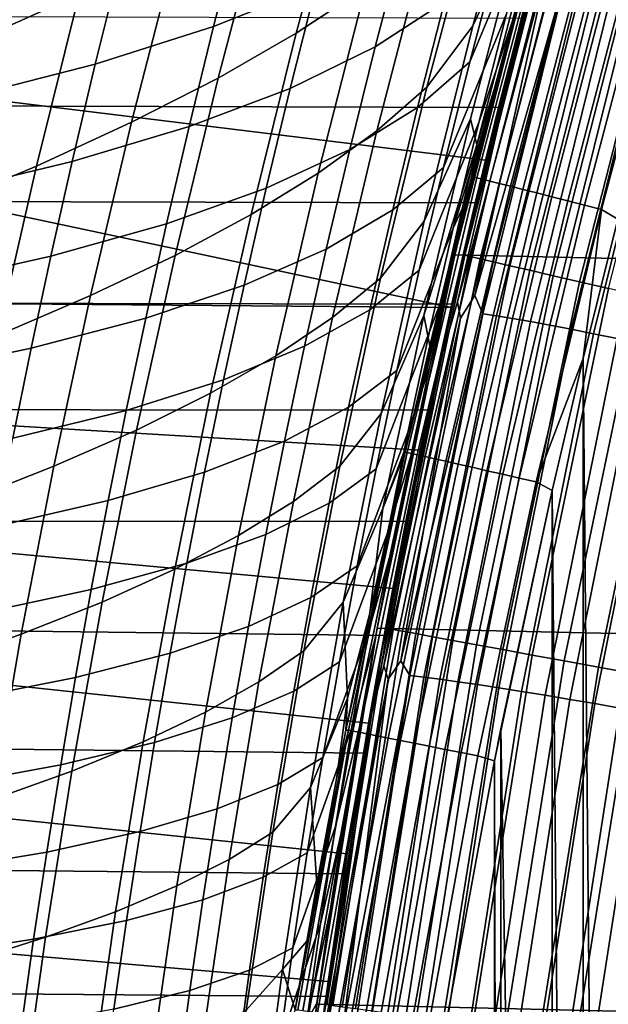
# Model space of a CAD drawing. Header units: metres. Extents: x -365 to 28, y -28 to 28.
# Tile 126 of 256: x -28.22 to -26.29, y 3.74 to 6.98. Entities that reach past the tile are written whole.
import ezdxf

# ---------------------------------------------------------------- set-up
doc = ezdxf.new("R2010")
doc.units = ezdxf.units.M
doc.layers.add('solid_24_501_103_XXX', color=7, linetype='CONTINUOUS')

msp = doc.modelspace()

# ---------------------------------------------------------------- linework, layer by layer
at = {"layer": 'solid_24_501_103_XXX'}
for points in [[(-26.115099, 8.616947, -60), (26.480139, 7.419724, -60), (26.790508, 6.206322, -60), (-26.480139, 7.419724, -60)], [(-26.373657, 7.974313, 109.218536), (-26.551867, 7.609728, 108.849945), (-26.731161, 6.958212, 109.102951), (-26.566513, 7.308528, 109.485733)], [(-26.412287, 7.74736, 37.089455), (-26.520718, 7.366996, 36.941807), (-26.740858, 6.840078, 38.157299), (-26.646954, 7.197659, 38.288277)], [(-27.311522, 6.93432, 107.099297), (-27.083679, 7.084686, 107.534599), (-26.911318, 7.702897, 107.299141), (-27.147255, 7.538705, 106.874245)], [(-28.370319, 6.906854, 105.270523), (-28.023611, 7.062252, 105.653206), (-27.869127, 7.632774, 105.44693), (-28.224405, 7.463965, 105.074463)], [(-26.551867, 7.609728, 108.849945), (-26.71232, 7.394322, 108.422546), (-26.882381, 6.757011, 108.664124), (-26.731161, 6.958212, 109.102951)], [(-27.567963, 6.786424, 106.671989), (-27.311522, 6.93432, 107.099297), (-27.147255, 7.538705, 106.874245), (-27.41165, 7.377176, 106.457161)], [(-27.153271, 7.438578, 42.602196), (-27.245733, 7.090745, 42.4697), (-27.582312, 6.956213, 43.817997), (-27.49547, 7.294345, 43.94442)], [(-26.800257, 6.044726, 149.451279), (-26.763294, 6.206492, 158.927399), (-26.453045, 7.419419, 158.927399), (-26.723248, 6.376885, 149.059036)], [(-26.480139, 7.419724, -60), (26.790508, 6.206322, -60), (27.045269, 4.980287, -60), (-26.790508, 6.206322, -60)], [(-26.600626, 6.975434, 35.418282), (-26.525909, 7.254385, 35.521202), (-26.480139, 7.419724, -60), (-26.790508, 6.206322, -60)], [(-26.757063, 6.205041, 159.065811), (-26.446886, 7.417685, 159.065811), (-26.453045, 7.419419, 158.927399), (-26.763294, 6.206492, 158.927399)], [(-26.446886, 7.417685, 159.065811), (-26.757063, 6.205041, 159.065811), (-26.73839, 6.200716, 159.203171), (-26.428429, 7.412514, 159.203171)], [(-26.428429, 7.412514, 159.203171), (-26.73839, 6.200716, 159.203171), (-26.707438, 6.193545, 159.338165), (-26.397835, 7.403942, 159.338165)], [(-26.646643, 6.690084, 148.645157), (-26.723248, 6.376885, 149.059036), (-26.453045, 7.419419, 158.927399)], [(-26.571636, 6.982339, 148.211685), (-26.646643, 6.690084, 148.645157), (-26.453045, 7.419419, 158.927399)], [(-27.852064, 6.642706, 106.253777), (-27.567963, 6.786424, 106.671989), (-27.41165, 7.377176, 106.457161), (-27.70351, 7.220172, 106.048912)], [(-26.727732, 7.39555, 39.773453), (-26.823967, 7.037716, 39.63876), (-27.051714, 6.88972, 40.992405), (-26.961119, 7.237121, 41.120884)], [(-27.046757, 6.614227, 108.20768), (-26.882381, 6.757011, 108.664124), (-26.71232, 7.394322, 108.422546), (-26.884249, 7.237412, 107.97641)], [(-26.397835, 7.403942, 159.338165), (-26.707438, 6.193545, 159.338165), (-26.664471, 6.183591, 159.46965), (-26.355366, 7.392043, 159.46965)], [(-26.355366, 7.392043, 159.46965), (-26.664471, 6.183591, 159.46965), (-26.609858, 6.170938, 159.596512), (-26.301386, 7.376918, 159.596512)], [(-26.301386, 7.376918, 159.596512), (-26.609858, 6.170938, 159.596512), (-26.544064, 6.155696, 159.717636), (-26.236353, 7.358696, 159.717636)], [(-26.520718, 7.366996, 36.941807), (-26.620213, 6.99846, 36.804581), (-26.827276, 6.493291, 38.035629), (-26.740858, 6.840078, 38.157299)], [(-26.494081, 7.356178, 110.560242), (-26.661579, 6.749839, 110.511215), (-26.735825, 6.461769, 110.516296)], [(-26.729977, 6.462955, 110.575104), (-26.494081, 7.356178, 110.560242), (-26.735825, 6.461769, 110.516296)], [(-26.718033, 6.459916, 110.632942), (-26.483734, 7.353302, 110.619064), (-26.494081, 7.356178, 110.560242), (-26.729977, 6.462955, 110.575104)], [(-26.661579, 6.749839, 110.511215), (-26.49785, 7.356216, 110.499985), (-26.544022, 7.238177, 110.033737), (-26.718119, 6.567538, 110.290154)], [(-26.699554, 6.455215, 110.688919), (-26.466473, 7.348507, 110.676788), (-26.483734, 7.353302, 110.619064), (-26.718033, 6.459916, 110.632942)], [(-26.674801, 6.448918, 110.742256), (-26.442629, 7.341884, 110.731926), (-26.466473, 7.348507, 110.676788), (-26.699554, 6.455215, 110.688919)], [(-26.644119, 6.441113, 110.792198), (-26.412546, 7.333529, 110.783676), (-26.442629, 7.341884, 110.731926), (-26.674801, 6.448918, 110.742256)], [(-26.494081, 7.356178, 110.560242), (-26.49785, 7.356216, 110.499985), (-26.661579, 6.749839, 110.511215)], [(-26.236353, 7.358696, 159.717636), (-26.544064, 6.155696, 159.717636), (-26.467651, 6.137994, 159.832016), (-26.160826, 7.337534, 159.832016)], [(-26.607935, 6.431908, 110.838058), (-26.376667, 7.323564, 110.831284), (-26.412546, 7.333529, 110.783676), (-26.644119, 6.441113, 110.792198)], [(-26.566759, 6.421433, 110.879189), (-26.335516, 7.312135, 110.874054), (-26.376667, 7.323564, 110.831284), (-26.607935, 6.431908, 110.838058)], [(-26.521166, 6.409834, 110.915009), (-26.289694, 7.29941, 110.911354), (-26.335516, 7.312135, 110.874054), (-26.566759, 6.421433, 110.879189)], [(-26.160826, 7.337534, 159.832016), (-26.467651, 6.137994, 159.832016), (-26.381273, 6.117983, 159.93866), (-26.075447, 7.313613, 159.93866)], [(-26.075447, 7.313613, 159.93866), (-26.381273, 6.117983, 159.93866), (-26.285669, 6.095835, 160.036667), (-25.980951, 7.287136, 160.036667)], [(-27.49547, 7.294345, 43.94442), (-27.582312, 6.956213, 43.817997), (-27.971281, 6.832943, 45.163536), (-27.889753, 7.161975, 45.284157)], [(-26.566513, 7.308528, 109.485733), (-26.731161, 6.958212, 109.102951), (-26.891117, 6.3167, 109.339447), (-26.738895, 6.652776, 109.736359)], [(-26.718119, 6.567538, 110.290154), (-26.544022, 7.238177, 110.033737), (-26.566513, 7.308528, 109.485733), (-26.738895, 6.652776, 109.736359)], [(-26.47179, 6.397274, 110.94503), (-26.239868, 7.285573, 110.942642), (-26.289694, 7.29941, 110.911354), (-26.521166, 6.409834, 110.915009)], [(-26.419327, 6.383927, 110.968826), (-26.186771, 7.270827, 110.967468), (-26.239868, 7.285573, 110.942642), (-26.47179, 6.397274, 110.94503)], [(-26.482298, 7.171135, 112.886459), (-26.42746, 7.259511, 112.813309), (-26.407692, 7.188026, 112.734222), (-26.724043, 6.072754, 112.747559)], [(-26.711655, 6.641243, 36.676891), (-26.620213, 6.99846, 36.804581), (-26.525909, 7.254385, 35.521202), (-26.600626, 6.975434, 35.418282)], [(-26.364506, 6.369981, 110.986069), (-26.131174, 7.255388, 110.985458), (-26.186771, 7.270827, 110.967468), (-26.419327, 6.383927, 110.968826)], [(-26.308098, 6.355631, 110.996506), (-26.073893, 7.23948, 110.996353), (-26.131174, 7.255388, 110.985458), (-26.364506, 6.369981, 110.986069)], [(-28.164362, 6.498183, 105.848129), (-27.852064, 6.642706, 106.253777), (-27.70351, 7.220172, 106.048912), (-28.023611, 7.062252, 105.653206)], [(-26.961119, 7.237121, 41.120884), (-27.051714, 6.88972, 40.992405), (-27.330994, 6.753173, 42.347195), (-27.245733, 7.090745, 42.4697)], [(-27.238914, 6.475265, 107.755798), (-27.046757, 6.614227, 108.20768), (-26.884249, 7.237412, 107.97641), (-27.083679, 7.084686, 107.534599)], [(-26.506868, 7.224562, 113.132103), (-26.801071, 6.041112, 113.068779), (-26.689266, 6.517789, 144.346008), (-26.562082, 7.018634, 144.789551)], [(-26.562685, 7.0013, 113.040947), (-26.801071, 6.041112, 113.068779), (-26.506868, 7.224562, 113.132103)], [(-26.562685, 7.0013, 113.040947), (-26.486897, 7.235507, 112.971626), (-26.482298, 7.171135, 112.886459), (-26.781309, 6.052491, 112.906357)], [(-26.308098, 6.355631, 110.996506), (-26.255138, 6.323333, 111), (-26.015871, 7.223368, 111), (-26.073893, 7.23948, 110.996353)], [(-26.646954, 7.197659, 38.288277), (-26.740858, 6.840078, 38.157299), (-26.912514, 6.690676, 39.513931), (-26.823967, 7.037716, 39.63876)], [(-26.407692, 7.188026, 112.734222), (-26.698624, 6.012528, 112.669724), (-26.724043, 6.072754, 112.747559)], [(-26.362642, 7.180066, 112.663498), (-26.653254, 6.005867, 112.599068), (-26.698624, 6.012528, 112.669724), (-26.407692, 7.188026, 112.734222)], [(-26.310724, 7.169934, 112.597946), (-26.600927, 5.997387, 112.533607), (-26.653254, 6.005867, 112.599068), (-26.362642, 7.180066, 112.663498)], [(-27.889753, 7.161975, 45.284157), (-27.971281, 6.832943, 45.163536), (-28.412766, 6.719797, 46.503674), (-28.336281, 7.040283, 46.618752)], [(-26.781309, 6.052491, 112.906357), (-26.482298, 7.171135, 112.886459), (-26.724043, 6.072754, 112.747559), (-26.771471, 5.998237, 112.82235)], [(-26.252516, 7.157743, 112.5383), (-26.542225, 5.987185, 112.474068), (-26.600927, 5.997387, 112.533607), (-26.310724, 7.169934, 112.597946)], [(-26.188662, 7.143627, 112.485207), (-26.4778, 5.975371, 112.421112), (-26.542225, 5.987185, 112.474068), (-26.252516, 7.157743, 112.5383)], [(-26.119867, 7.127742, 112.43927), (-26.408365, 5.962078, 112.375313), (-26.4778, 5.975371, 112.421112), (-26.188662, 7.143627, 112.485207)], [(-26.046898, 7.110266, 112.401001), (-26.33469, 5.947453, 112.337196), (-26.408365, 5.962078, 112.375313), (-26.119867, 7.127742, 112.43927)], [(-58.380917, 7.085558, 157.174561), (-58.26318, 6.783194, 157.585159), (-26.646643, 6.690084, 148.645157), (-26.571636, 6.982339, 148.211685)], [(-27.245733, 7.090745, 42.4697), (-27.330994, 6.753173, 42.347195), (-27.662531, 6.627861, 43.701195), (-27.582312, 6.956213, 43.817997)], [(-27.459627, 6.338471, 107.310585), (-27.238914, 6.475265, 107.755798), (-27.083679, 7.084686, 107.534599), (-27.311522, 6.93432, 107.099297)], [(-25.970562, 7.091392, 112.370811), (-26.257591, 5.931657, 112.307175), (-26.33469, 5.947453, 112.337196), (-26.046898, 7.110266, 112.401001)], [(-28.503353, 6.356005, 105.455673), (-28.164362, 6.498183, 105.848129), (-28.023611, 7.062252, 105.653206), (-28.370319, 6.906854, 105.270523)], [(-28.307659, 7.033746, 138.701996), (-26.562082, 7.018634, 144.789551), (-26.689266, 6.517789, 144.346008), (-28.423216, 6.730251, 138.299011)], [(-26.823967, 7.037716, 39.63876), (-26.912514, 6.690676, 39.513931), (-27.135206, 6.552605, 40.873482), (-27.051714, 6.88972, 40.992405)], [(-26.620213, 6.99846, 36.804581), (-26.711655, 6.641243, 36.676891), (-26.906889, 6.156045, 37.922482), (-26.827276, 6.493291, 38.035629)], [(-26.781309, 6.052491, 112.906357), (-26.838169, 5.855136, 112.979874), (-26.801071, 6.041112, 113.068779), (-26.562685, 7.0013, 113.040947)], [(-27.582312, 6.956213, 43.817997), (-27.662531, 6.627861, 43.701195), (-28.046726, 6.513218, 45.052158), (-27.971281, 6.832943, 45.163536)], [(-26.731161, 6.958212, 109.102951), (-26.882381, 6.757011, 108.664124), (-27.034134, 6.129504, 108.889557), (-26.891117, 6.3167, 109.339447)], [(-26.795776, 6.294058, 36.557926), (-26.711655, 6.641243, 36.676891), (-26.600626, 6.975434, 35.418282), (-26.672827, 6.69405, 35.317646)], [(-26.672827, 6.69405, 35.317646), (-26.600626, 6.975434, 35.418282), (-26.790508, 6.206322, -60)], [(-27.709044, 6.203951, 106.87355), (-27.459627, 6.338471, 107.310585), (-27.311522, 6.93432, 107.099297), (-27.567963, 6.786424, 106.671989)], [(-27.051714, 6.88972, 40.992405), (-27.135206, 6.552605, 40.873482), (-27.409716, 6.425385, 42.233917), (-27.330994, 6.753173, 42.347195)], [(-27.971281, 6.832943, 45.163536), (-28.046726, 6.513218, 45.052158), (-28.483681, 6.408155, 46.397453), (-28.412766, 6.719797, 46.503674)], [(-26.740858, 6.840078, 38.157299), (-26.827276, 6.493291, 38.035629), (-26.994127, 6.353901, 39.398148), (-26.912514, 6.690676, 39.513931)], [(-58.26318, 6.783194, 157.585159), (-58.150742, 6.454934, 157.977295), (-26.723248, 6.376885, 149.059036), (-26.646643, 6.690084, 148.645157)], [(-27.98628, 6.073259, 106.445877), (-27.709044, 6.203951, 106.87355), (-27.567963, 6.786424, 106.671989), (-27.852064, 6.642706, 106.253777)], [(-28.423216, 6.730251, 138.299011), (-26.689266, 6.517789, 144.346008), (-26.802776, 6.033536, 143.95015), (-28.533522, 6.401628, 137.914322)], [(-27.330994, 6.753173, 42.347195), (-27.409716, 6.425385, 42.233917), (-27.736738, 6.308801, 43.593285), (-27.662531, 6.627861, 43.701195)], [(-27.191936, 6.000576, 108.423332), (-27.034134, 6.129504, 108.889557), (-26.882381, 6.757011, 108.664124), (-27.046757, 6.614227, 108.20768)], [(-26.735825, 6.461769, 110.516296), (-26.661579, 6.749839, 110.511215), (-26.718119, 6.567538, 110.290154)], [(-26.912514, 6.690676, 39.513931), (-26.994127, 6.353901, 39.398148), (-27.212299, 6.225235, 40.763325), (-27.135206, 6.552605, 40.873482)], [(-26.795776, 6.294058, 36.557926), (-26.672827, 6.69405, 35.317646), (-26.742424, 6.410361, 35.219372)], [(-26.742424, 6.410361, 35.219372), (-26.672827, 6.69405, 35.317646), (-26.790508, 6.206322, -60)], [(-28.291649, 5.941864, 106.0308), (-27.98628, 6.073259, 106.445877), (-27.852064, 6.642706, 106.253777), (-28.164362, 6.498183, 105.848129)], [(-26.738895, 6.652776, 109.736359), (-26.891117, 6.3167, 109.339447), (-27.032673, 5.685614, 109.558517), (-26.891794, 6.007493, 109.969505)], [(-26.711655, 6.641243, 36.676891), (-26.795776, 6.294058, 36.557926), (-26.98031, 5.826684, 37.817104), (-26.906889, 6.156045, 37.922482)], [(-26.718119, 6.567538, 110.290154), (-26.738895, 6.652776, 109.736359), (-26.891794, 6.007493, 109.969505)], [(-27.662531, 6.627861, 43.701195), (-27.736738, 6.308801, 43.593285), (-28.116657, 6.202306, 44.949326), (-28.046726, 6.513218, 45.052158)], [(-27.377764, 5.875109, 107.961914), (-27.191936, 6.000576, 108.423332), (-27.046757, 6.614227, 108.20768), (-27.238914, 6.475265, 107.755798)], [(-26.8109, 6.16081, 110.521568), (-26.718119, 6.567538, 110.290154), (-26.891794, 6.007493, 109.969505), (-26.871946, 5.908016, 110.525894)], [(-26.735825, 6.461769, 110.516296), (-26.718119, 6.567538, 110.290154), (-26.8109, 6.16081, 110.521568)], [(-27.135206, 6.552605, 40.873482), (-27.212299, 6.225235, 40.763325), (-27.482542, 6.106833, 42.12912), (-27.409716, 6.425385, 42.233917)], [(-28.046726, 6.513218, 45.052158), (-28.116657, 6.202306, 44.949326), (-28.549547, 6.104856, 46.299431), (-28.483681, 6.408155, 46.397453)], [(-26.801071, 6.041112, 113.068779), (-26.802776, 6.033536, 143.95015), (-26.689266, 6.517789, 144.346008)], [(-28.62377, 5.812632, 105.629097), (-28.291649, 5.941864, 106.0308), (-28.164362, 6.498183, 105.848129), (-28.503353, 6.356005, 105.455673)], [(-27.592262, 5.751617, 107.507324), (-27.377764, 5.875109, 107.961914), (-27.238914, 6.475265, 107.755798), (-27.459627, 6.338471, 107.310585)], [(-26.827276, 6.493291, 38.035629), (-26.906889, 6.156045, 37.922482), (-27.069441, 6.026165, 39.290657), (-26.994127, 6.353901, 39.398148)], [(-58.150742, 6.454934, 157.977295), (-58.044086, 6.102199, 158.349228), (-26.800257, 6.044726, 149.451279), (-26.723248, 6.376885, 149.059036)], [(-26.729977, 6.462955, 110.575104), (-26.94655, 5.587854, 110.531197), (-26.953259, 5.558394, 110.531677)], [(-26.729977, 6.462955, 110.575104), (-26.953259, 5.558394, 110.531677), (-26.946335, 5.557208, 110.589188)], [(-26.729977, 6.462955, 110.575104), (-26.871946, 5.908016, 110.525894), (-26.94655, 5.587854, 110.531197)], [(-26.729977, 6.462955, 110.575104), (-26.946335, 5.557208, 110.589188), (-26.933054, 5.554175, 110.645508), (-26.718033, 6.459916, 110.632942)], [(-26.718033, 6.459916, 110.632942), (-26.933054, 5.554175, 110.645508), (-26.913509, 5.549712, 110.699875), (-26.699554, 6.455215, 110.688919)], [(-26.699554, 6.455215, 110.688919), (-26.913509, 5.549712, 110.699875), (-26.887964, 5.543878, 110.751556), (-26.674801, 6.448918, 110.742256)], [(-26.674801, 6.448918, 110.742256), (-26.887964, 5.543878, 110.751556), (-26.856762, 5.536753, 110.799866), (-26.644119, 6.441113, 110.792198)], [(-26.729977, 6.462955, 110.575104), (-26.8109, 6.16081, 110.521568), (-26.871946, 5.908016, 110.525894)], [(-26.644119, 6.441113, 110.792198), (-26.856762, 5.536753, 110.799866), (-26.820322, 5.52843, 110.844139), (-26.607935, 6.431908, 110.838058)], [(-26.729977, 6.462955, 110.575104), (-26.735825, 6.461769, 110.516296), (-26.8109, 6.16081, 110.521568)], [(-27.409716, 6.425385, 42.233917), (-27.482542, 6.106833, 42.12912), (-27.805531, 5.998478, 43.493553), (-27.736738, 6.308801, 43.593285)], [(-26.87324, 5.955203, 36.446907), (-26.795776, 6.294058, 36.557926), (-26.742424, 6.410361, 35.219372), (-26.80938, 6.124309, 35.123539)], [(-26.607935, 6.431908, 110.838058), (-26.820322, 5.52843, 110.844139), (-26.779131, 5.519024, 110.883797), (-26.566759, 6.421433, 110.879189)], [(-26.80938, 6.124309, 35.123539), (-26.742424, 6.410361, 35.219372), (-26.790508, 6.206322, -60)], [(-26.566759, 6.421433, 110.879189), (-26.779131, 5.519024, 110.883797), (-26.733746, 5.508659, 110.918289), (-26.521166, 6.409834, 110.915009)], [(-26.521166, 6.409834, 110.915009), (-26.733746, 5.508659, 110.918289), (-26.684772, 5.497476, 110.947174), (-26.47179, 6.397274, 110.94503)], [(-28.638081, 6.049343, 137.549683), (-28.533522, 6.401628, 137.914322), (-26.802776, 6.033536, 143.95015)], [(-26.47179, 6.397274, 110.94503), (-26.684772, 5.497476, 110.947174), (-26.63287, 5.485623, 110.970055), (-26.419327, 6.383927, 110.968826)], [(-26.419327, 6.383927, 110.968826), (-26.63287, 5.485623, 110.970055), (-26.578737, 5.473261, 110.986618), (-26.364506, 6.369981, 110.986069)], [(-26.994127, 6.353901, 39.398148), (-27.069441, 6.026165, 39.290657), (-27.283579, 5.906408, 40.661217), (-27.212299, 6.225235, 40.763325)], [(-26.364506, 6.369981, 110.986069), (-26.578737, 5.473261, 110.986618), (-26.5231, 5.460555, 110.996643), (-26.308098, 6.355631, 110.996506)], [(-26.308098, 6.355631, 110.996506), (-26.5231, 5.460555, 110.996643), (-26.368715, 5.865792, 111)], [(-26.308098, 6.355631, 110.996506), (-26.368715, 5.865792, 111), (-26.255138, 6.323333, 111)], [(-27.736738, 6.308801, 43.593285), (-27.805531, 5.998478, 43.493553), (-28.181625, 5.899643, 44.854362), (-28.116657, 6.202306, 44.949326)], [(-27.835543, 5.630197, 107.061111), (-27.592262, 5.751617, 107.507324), (-27.459627, 6.338471, 107.310585), (-27.709044, 6.203951, 106.87355)], [(-26.891117, 6.3167, 109.339447), (-27.034134, 6.129504, 108.889557), (-27.168459, 5.512207, 109.097984), (-27.032673, 5.685614, 109.558517)], [(-26.255138, 6.323333, 111), (-26.368715, 5.865792, 111), (-26.256475, -6.318084, 111)], [(-26.795776, 6.294058, 36.557926), (-26.87324, 5.955203, 36.446907), (-27.048155, 5.503546, 37.718754), (-26.98031, 5.826684, 37.817104)], [(-27.212299, 6.225235, 40.763325), (-27.283579, 5.906408, 40.661217), (-27.550016, 5.796336, 42.032108), (-27.482542, 6.106833, 42.12912)], [(-28.116657, 6.202306, 44.949326), (-28.181625, 5.899643, 44.854362), (-28.610874, 5.809329, 46.20895), (-28.549547, 6.104856, 46.299431)], [(-28.106768, 5.512256, 106.624527), (-27.835543, 5.630197, 107.061111), (-27.709044, 6.203951, 106.87355), (-27.98628, 6.073259, 106.445877)], [(-26.790508, 6.206322, -60), (27.045269, 4.980287, -60), (27.243822, 3.744907, -60), (-27.045269, 4.980287, -60)], [(-26.873631, 5.835919, 35.030441), (-26.80938, 6.124309, 35.123539), (-26.790508, 6.206322, -60), (-27.045269, 4.980287, -60)], [(-27.022564, 4.955948, 150.482285), (-27.018017, 4.980701, 158.927399), (-26.763294, 6.206492, 158.927399), (-26.950928, 5.332149, 150.164062)], [(-27.011724, 4.979537, 159.065811), (-26.757063, 6.205041, 159.065811), (-26.763294, 6.206492, 158.927399), (-27.018017, 4.980701, 158.927399)], [(-26.757063, 6.205041, 159.065811), (-27.011724, 4.979537, 159.065811), (-26.992874, 4.976065, 159.203171), (-26.73839, 6.200716, 159.203171)], [(-26.73839, 6.200716, 159.203171), (-26.992874, 4.976065, 159.203171), (-26.96163, 4.970311, 159.338165), (-26.707438, 6.193545, 159.338165)], [(-26.707438, 6.193545, 159.338165), (-26.96163, 4.970311, 159.338165), (-26.918253, 4.962323, 159.46965), (-26.664471, 6.183591, 159.46965)], [(-26.87649, 5.69584, 149.819992), (-26.950928, 5.332149, 150.164062), (-26.763294, 6.206492, 158.927399)], [(-26.664471, 6.183591, 159.46965), (-26.918253, 4.962323, 159.46965), (-26.863121, 4.952169, 159.596512), (-26.609858, 6.170938, 159.596512)], [(-26.800257, 6.044726, 149.451279), (-26.87649, 5.69584, 149.819992), (-26.763294, 6.206492, 158.927399)], [(-26.906889, 6.156045, 37.922482), (-26.98031, 5.826684, 37.817104), (-27.139025, 5.705858, 39.190735), (-27.069441, 6.026165, 39.290657)], [(-26.609858, 6.170938, 159.596512), (-26.863121, 4.952169, 159.596512), (-26.796701, 4.939938, 159.717636), (-26.544064, 6.155696, 159.717636)], [(-26.544064, 6.155696, 159.717636), (-26.796701, 4.939938, 159.717636), (-26.719561, 4.925732, 159.832016), (-26.467651, 6.137994, 159.832016)], [(-27.320612, 5.396852, 108.622536), (-27.168459, 5.512207, 109.097984), (-27.034134, 6.129504, 108.889557), (-27.191936, 6.000576, 108.423332)], [(-26.944706, 5.622966, 36.34306), (-26.87324, 5.955203, 36.446907), (-26.80938, 6.124309, 35.123539), (-26.873631, 5.835919, 35.030441)], [(-26.467651, 6.137994, 159.832016), (-26.719561, 4.925732, 159.832016), (-26.632362, 4.909673, 159.93866), (-26.381273, 6.117983, 159.93866)], [(-26.381273, 6.117983, 159.93866), (-26.632362, 4.909673, 159.93866), (-26.535851, 4.891899, 160.036667), (-26.285669, 6.095835, 160.036667)], [(-58.044086, 6.102199, 158.349228), (-57.943672, 5.726495, 158.699417), (-26.87649, 5.69584, 149.819992), (-26.800257, 6.044726, 149.451279)], [(-27.482542, 6.106833, 42.12912), (-27.550016, 5.796336, 42.032108), (-27.869408, 5.695735, 43.401333), (-27.805531, 5.998478, 43.493553)], [(-26.285669, 6.095835, 160.036667), (-26.535851, 4.891899, 160.036667), (-26.430849, 4.872561, 160.125183), (-26.181656, 6.071738, 160.125183)], [(-28.638081, 6.049343, 137.549683), (-26.802776, 6.033536, 143.95015), (-26.903923, 5.56469, 143.597412), (-28.736507, 5.674725, 137.206421)], [(-28.406048, 5.393704, 106.200584), (-28.106768, 5.512256, 106.624527), (-27.98628, 6.073259, 106.445877), (-28.291649, 5.941864, 106.0308)], [(-26.838169, 5.855136, 112.979874), (-26.781309, 6.052491, 112.906357), (-26.771471, 5.998237, 112.82235), (-27.023134, 4.857029, 112.852745)], [(-26.771471, 5.998237, 112.82235), (-26.724043, 6.072754, 112.747559), (-26.698624, 6.012528, 112.669724), (-26.967655, 4.873412, 112.69355)], [(-26.181656, 6.071738, 160.125183), (-26.430849, 4.872561, 160.125183), (-26.318254, 4.851826, 160.203461), (-26.070124, 6.0459, 160.203461)], [(-27.069441, 6.026165, 39.290657), (-27.139025, 5.705858, 39.190735), (-27.349566, 5.594566, 40.566463), (-27.283579, 5.906408, 40.661217)], [(-26.801071, 6.041112, 113.068779), (-27.042404, 4.846409, 113.01683), (-26.903923, 5.56469, 143.597412), (-26.802776, 6.033536, 143.95015)], [(-26.838169, 5.855136, 112.979874), (-27.042404, 4.846409, 113.01683), (-26.801071, 6.041112, 113.068779)], [(-26.070124, 6.0459, 160.203461), (-26.318254, 4.851826, 160.203461), (-26.199034, 4.82987, 160.270828), (-25.952024, 6.01854, 160.270828)], [(-27.805531, 5.998478, 43.493553), (-27.869408, 5.695735, 43.401333), (-28.242092, 5.604095, 44.766628), (-28.181625, 5.899643, 44.854362)], [(-27.501001, 5.284599, 108.152138), (-27.320612, 5.396852, 108.622536), (-27.191936, 6.000576, 108.423332), (-27.377764, 5.875109, 107.961914)], [(-26.891794, 6.007493, 109.969505), (-27.032673, 5.685614, 109.558517), (-27.156773, 5.065376, 109.75927), (-27.026197, 5.373114, 110.184258)], [(-26.94655, 5.587854, 110.531197), (-26.871946, 5.908016, 110.525894), (-26.891794, 6.007493, 109.969505), (-27.026197, 5.373114, 110.184258)], [(-27.023134, 4.857029, 112.852745), (-26.771471, 5.998237, 112.82235), (-26.967655, 4.873412, 112.69355), (-27.008974, 4.813224, 112.769691)], [(-26.698624, 6.012528, 112.669724), (-26.937578, 4.824799, 112.616753), (-26.967655, 4.873412, 112.69355)], [(-26.653254, 6.005867, 112.599068), (-26.891943, 4.819451, 112.54615), (-26.937578, 4.824799, 112.616753), (-26.698624, 6.012528, 112.669724)], [(-26.600927, 5.997387, 112.533607), (-26.839279, 4.812644, 112.480766), (-26.891943, 4.819451, 112.54615), (-26.653254, 6.005867, 112.599068)], [(-26.542225, 5.987185, 112.474068), (-26.780174, 4.804453, 112.421318), (-26.839279, 4.812644, 112.480766), (-26.600927, 5.997387, 112.533607)], [(-26.4778, 5.975371, 112.421112), (-26.715281, 4.79497, 112.368462), (-26.780174, 4.804453, 112.421318), (-26.542225, 5.987185, 112.474068)], [(-26.87324, 5.955203, 36.446907), (-26.944706, 5.622966, 36.34306), (-27.111032, 5.184974, 37.626682), (-27.048155, 5.503546, 37.718754)], [(-26.408365, 5.962078, 112.375313), (-26.645317, 4.784298, 112.322784), (-26.715281, 4.79497, 112.368462), (-26.4778, 5.975371, 112.421112)], [(-26.33469, 5.947453, 112.337196), (-26.571062, 4.772558, 112.284798), (-26.645317, 4.784298, 112.322784), (-26.408365, 5.962078, 112.375313)], [(-26.257591, 5.931657, 112.307175), (-26.493338, 4.759877, 112.254913), (-26.571062, 4.772558, 112.284798), (-26.33469, 5.947453, 112.337196)], [(-26.177925, 5.914867, 112.285583), (-26.413004, 4.746398, 112.233467), (-26.493338, 4.759877, 112.254913), (-26.257591, 5.931657, 112.307175)], [(-28.181625, 5.899643, 44.854362), (-28.242092, 5.604095, 44.766628), (-28.668087, 5.520464, 46.125408), (-28.610874, 5.809329, 46.20895)], [(-27.283579, 5.906408, 40.661217), (-27.349566, 5.594566, 40.566463), (-27.612621, 5.492386, 41.942223), (-27.550016, 5.796336, 42.032108)], [(-26.096571, 5.897267, 112.272659), (-26.330952, 4.73227, 112.220703), (-26.413004, 4.746398, 112.233467), (-26.177925, 5.914867, 112.285583)], [(-26.014435, 5.879055, 112.268555), (-26.248093, 4.717649, 112.216751), (-26.330952, 4.73227, 112.220703), (-26.096571, 5.897267, 112.272659)], [(-27.710152, 5.174126, 107.688759), (-27.501001, 5.284599, 108.152138), (-27.377764, 5.875109, 107.961914), (-27.592262, 5.751617, 107.507324)], [(-27.023134, 4.857029, 112.852745), (-27.064386, 4.69771, 112.929718), (-27.042404, 4.846409, 113.01683), (-26.838169, 5.855136, 112.979874)], [(-26.5231, 5.460555, 110.996643), (-26.470318, 5.431982, 111), (-26.368715, 5.865792, 111)], [(-26.368715, 5.865792, 111), (-26.470318, 5.431982, 111), (-26.368713, -5.865799, 111)], [(-26.368715, 5.865792, 111), (-26.368713, -5.865799, 111), (-26.256475, -6.318084, 111)], [(-26.98031, 5.826684, 37.817104), (-27.048155, 5.503546, 37.718754), (-27.203444, 5.391372, 39.097668), (-27.139025, 5.705858, 39.190735)], [(-26.935114, 5.545233, 34.940018), (-26.873631, 5.835919, 35.030441), (-27.045269, 4.980287, -60)], [(-27.010836, 5.29564, 36.245605), (-26.944706, 5.622966, 36.34306), (-26.873631, 5.835919, 35.030441), (-26.935114, 5.545233, 34.940018)], [(-27.550016, 5.796336, 42.032108), (-27.612621, 5.492386, 41.942223), (-27.928818, 5.399112, 43.315998), (-27.869408, 5.695735, 43.401333)], [(-57.943672, 5.726495, 158.699417), (-57.849747, 5.32876, 159.026978), (-26.950928, 5.332149, 150.164062), (-26.87649, 5.69584, 149.819992)], [(-27.948141, 5.065524, 107.233948), (-27.710152, 5.174126, 107.688759), (-27.592262, 5.751617, 107.507324), (-27.835543, 5.630197, 107.061111)], [(-27.869408, 5.695735, 43.401333), (-27.928818, 5.399112, 43.315998), (-28.298466, 5.314251, 44.685524), (-28.242092, 5.604095, 44.766628)], [(-27.139025, 5.705858, 39.190735), (-27.203444, 5.391372, 39.097668), (-27.410789, 5.288148, 40.478374), (-27.349566, 5.594566, 40.566463)], [(-28.736507, 5.674725, 137.206421), (-26.903923, 5.56469, 143.597412), (-26.993872, 5.110067, 143.283722), (-28.828529, 5.27879, 136.885513)], [(-27.032673, 5.685614, 109.558517), (-27.168459, 5.512207, 109.097984), (-27.286243, 4.905527, 109.288536), (-27.156773, 5.065376, 109.75927)], [(-28.214161, 4.960052, 106.789047), (-27.948141, 5.065524, 107.233948), (-27.835543, 5.630197, 107.061111), (-28.106768, 5.512256, 106.624527)], [(-26.944706, 5.622966, 36.34306), (-27.010836, 5.29564, 36.245605), (-27.169556, 4.86931, 37.540138), (-27.111032, 5.184974, 37.626682)], [(-27.349566, 5.594566, 40.566463), (-27.410789, 5.288148, 40.478374), (-27.670843, 5.193473, 41.858799), (-27.612621, 5.492386, 41.942223)], [(-27.042404, 4.846409, 113.01683), (-26.993872, 5.110067, 143.283722), (-26.903923, 5.56469, 143.597412)], [(-26.953259, 5.558394, 110.531677), (-26.94655, 5.587854, 110.531197), (-27.026197, 5.373114, 110.184258)], [(-26.946335, 5.557208, 110.589188), (-27.069086, 5.029716, 110.540062), (-27.147686, 4.645312, 110.54583)], [(-26.946335, 5.557208, 110.589188), (-27.147686, 4.645312, 110.54583), (-27.139181, 4.645199, 110.601997)], [(-26.946335, 5.557208, 110.589188), (-27.139181, 4.645199, 110.601997), (-27.12472, 4.642313, 110.656914), (-26.933054, 5.554175, 110.645508)], [(-26.933054, 5.554175, 110.645508), (-27.12472, 4.642313, 110.656914), (-27.104239, 4.638227, 110.709793), (-26.913509, 5.549712, 110.699875)], [(-26.913509, 5.549712, 110.699875), (-27.104239, 4.638227, 110.709793), (-27.078003, 4.632991, 110.759972), (-26.887964, 5.543878, 110.751556)], [(-26.887964, 5.543878, 110.751556), (-27.078003, 4.632991, 110.759972), (-27.046349, 4.626674, 110.806778), (-26.856762, 5.536753, 110.799866)], [(-27.072283, 4.971523, 36.15377), (-27.010836, 5.29564, 36.245605), (-26.935114, 5.545233, 34.940018), (-26.99386, 5.251812, 34.85239)], [(-27.069086, 5.029716, 110.540062), (-26.953259, 5.558394, 110.531677), (-27.026197, 5.373114, 110.184258)], [(-26.946335, 5.557208, 110.589188), (-26.953259, 5.558394, 110.531677), (-27.069086, 5.029716, 110.540062)], [(-26.856762, 5.536753, 110.799866), (-27.046349, 4.626674, 110.806778), (-27.009689, 4.619359, 110.849625), (-26.820322, 5.52843, 110.844139)], [(-26.99386, 5.251812, 34.85239), (-26.935114, 5.545233, 34.940018), (-27.045269, 4.980287, -60)], [(-28.508144, 4.854055, 106.356842), (-28.214161, 4.960052, 106.789047), (-28.106768, 5.512256, 106.624527), (-28.406048, 5.393704, 106.200584)], [(-27.433615, 4.803444, 108.804451), (-27.286243, 4.905527, 109.288536), (-27.168459, 5.512207, 109.097984), (-27.320612, 5.396852, 108.622536)], [(-27.048155, 5.503546, 37.718754), (-27.111032, 5.184974, 37.626682), (-27.263268, 5.081097, 39.010735), (-27.203444, 5.391372, 39.097668)], [(-26.820322, 5.52843, 110.844139), (-27.009689, 4.619359, 110.849625), (-26.968494, 4.611138, 110.887939), (-26.779131, 5.519024, 110.883797)], [(-26.779131, 5.519024, 110.883797), (-26.968494, 4.611138, 110.887939), (-26.923302, 4.602119, 110.921249), (-26.733746, 5.508659, 110.918289)], [(-26.733746, 5.508659, 110.918289), (-26.923302, 4.602119, 110.921249), (-26.874691, 4.592419, 110.949104), (-26.684772, 5.497476, 110.947174)], [(-27.612621, 5.492386, 41.942223), (-27.670843, 5.193473, 41.858799), (-27.984205, 5.107146, 43.236916), (-27.928818, 5.399112, 43.315998)], [(-26.684772, 5.497476, 110.947174), (-26.874691, 4.592419, 110.949104), (-26.823294, 4.582162, 110.971153), (-26.63287, 5.485623, 110.970055)], [(-26.63287, 5.485623, 110.970055), (-26.823294, 4.582162, 110.971153), (-26.769775, 4.571482, 110.987106), (-26.578737, 5.473261, 110.986618)], [(-26.578737, 5.473261, 110.986618), (-26.769775, 4.571482, 110.987106), (-26.714825, 4.560516, 110.996765), (-26.5231, 5.460555, 110.996643)], [(-26.5231, 5.460555, 110.996643), (-26.714825, 4.560516, 110.996765), (-26.660191, 4.544518, 111), (-26.470318, 5.431982, 111)], [(-26.470318, 5.431982, 111), (-26.660191, 4.544518, 111), (-26.638968, 4.650133, 111)], [(-26.470318, 5.431982, 111), (-26.638968, 4.650133, 111), (-26.471558, -5.426522, 111)], [(-26.470318, 5.431982, 111), (-26.471558, -5.426522, 111), (-26.368713, -5.865799, 111)], [(-27.928818, 5.399112, 43.315998), (-27.984205, 5.107146, 43.236916), (-28.351162, 5.028698, 44.610451), (-28.298466, 5.314251, 44.685524)], [(-27.6094, 4.704114, 108.325676), (-27.433615, 4.803444, 108.804451), (-27.320612, 5.396852, 108.622536), (-27.501001, 5.284599, 108.152138)], [(-27.203444, 5.391372, 39.097668), (-27.263268, 5.081097, 39.010735), (-27.467772, 4.985594, 40.396263), (-27.410789, 5.288148, 40.478374)], [(-27.069086, 5.029716, 110.540062), (-27.026197, 5.373114, 110.184258), (-27.156773, 5.065376, 109.75927), (-27.143097, 4.750075, 110.3797)], [(-57.849747, 5.32876, 159.026978), (-27.022564, 4.955948, 150.482285), (-26.950928, 5.332149, 150.164062)], [(-57.849747, 5.32876, 159.026978), (-57.762817, 4.911138, 159.330139), (-27.090578, 4.569167, 150.774109), (-27.022564, 4.955948, 150.482285)], [(-28.828529, 5.27879, 136.885513), (-26.993872, 5.110067, 143.283722), (-27.073652, 4.668509, 143.005493), (-28.913679, 4.863552, 136.588562)], [(-27.814022, 4.606368, 107.854118), (-27.6094, 4.704114, 108.325676), (-27.501001, 5.284599, 108.152138), (-27.710152, 5.174126, 107.688759)], [(-27.410789, 5.288148, 40.478374), (-27.467772, 4.985594, 40.396263), (-27.725164, 4.898085, 41.781185), (-27.670843, 5.193473, 41.858799)], [(-27.010836, 5.29564, 36.245605), (-27.072283, 4.971523, 36.15377), (-27.224146, 4.555335, 37.458649), (-27.169556, 4.86931, 37.540138)], [(-27.129507, 4.649361, 36.067062), (-27.072283, 4.971523, 36.15377), (-26.99386, 5.251812, 34.85239), (-27.049841, 4.95541, 34.767418)], [(-27.049841, 4.95541, 34.767418), (-26.99386, 5.251812, 34.85239), (-27.045269, 4.980287, -60)], [(-27.670843, 5.193473, 41.858799), (-27.725164, 4.898085, 41.781185), (-28.036018, 4.818377, 43.163452), (-27.984205, 5.107146, 43.236916)], [(-27.111032, 5.184974, 37.626682), (-27.169556, 4.86931, 37.540138), (-27.319057, 4.773427, 38.929222), (-27.263268, 5.081097, 39.010735)], [(-28.047512, 4.510291, 107.39135), (-27.814022, 4.606368, 107.854118), (-27.710152, 5.174126, 107.688759), (-27.948141, 5.065524, 107.233948)], [(-27.042404, 4.846409, 113.01683), (-27.073652, 4.668509, 143.005493), (-26.993872, 5.110067, 143.283722)], [(-27.984205, 5.107146, 43.236916), (-28.036018, 4.818377, 43.163452), (-28.400589, 4.746022, 44.540798), (-28.351162, 5.028698, 44.610451)], [(-27.263268, 5.081097, 39.010735), (-27.319057, 4.773427, 38.929222), (-27.521034, 4.685349, 40.319443), (-27.467772, 4.985594, 40.396263)], [(-28.309092, 4.417001, 106.938766), (-28.047512, 4.510291, 107.39135), (-27.948141, 5.065524, 107.233948), (-28.214161, 4.960052, 106.789047)], [(-27.156773, 5.065376, 109.75927), (-27.286243, 4.905527, 109.288536), (-27.388367, 4.309879, 109.460342), (-27.264349, 4.456416, 109.940819)], [(-27.143097, 4.750075, 110.3797), (-27.156773, 5.065376, 109.75927), (-27.264349, 4.456416, 109.940819)], [(-27.147686, 4.645312, 110.54583), (-27.069086, 5.029716, 110.540062), (-27.143097, 4.750075, 110.3797)], [(-27.467772, 4.985594, 40.396263), (-27.521034, 4.685349, 40.319443), (-27.77607, 4.604718, 41.708714), (-27.725164, 4.898085, 41.781185)], [(-27.266472, 3.362529, 151.489456), (-27.216684, 3.744587, 158.927399), (-27.018017, 4.980701, 158.927399), (-27.213072, 3.770776, 151.277725)], [(-27.210346, 3.743711, 159.065811), (-27.011724, 4.979537, 159.065811), (-27.018017, 4.980701, 158.927399), (-27.216684, 3.744587, 158.927399)], [(-27.154285, 4.173488, 151.039322), (-27.213072, 3.770776, 151.277725), (-27.018017, 4.980701, 158.927399)], [(-27.090578, 4.569167, 150.774109), (-27.154285, 4.173488, 151.039322), (-27.018017, 4.980701, 158.927399)], [(-27.022564, 4.955948, 150.482285), (-27.090578, 4.569167, 150.774109), (-27.018017, 4.980701, 158.927399)], [(-28.598536, 4.323267, 106.498955), (-28.309092, 4.417001, 106.938766), (-28.214161, 4.960052, 106.789047), (-28.508144, 4.854055, 106.356842)], [(-27.072283, 4.971523, 36.15377), (-27.129507, 4.649361, 36.067062), (-27.2749, 4.242565, 37.382187), (-27.224146, 4.555335, 37.458649)], [(-27.045269, 4.980287, -60), (27.243822, 3.744907, -60), (27.386051, 2.500842, -60), (-27.243822, 3.744907, -60)], [(-27.10288, 4.656599, 34.685547), (-27.049841, 4.95541, 34.767418), (-27.045269, 4.980287, -60), (-27.243822, 3.744907, -60)], [(-27.011724, 4.979537, 159.065811), (-27.210346, 3.743711, 159.065811), (-27.191357, 3.741102, 159.203171), (-26.992874, 4.976065, 159.203171)], [(-26.992874, 4.976065, 159.203171), (-27.191357, 3.741102, 159.203171), (-27.159882, 3.736775, 159.338165), (-26.96163, 4.970311, 159.338165)], [(-27.182617, 4.32866, 35.985447), (-27.129507, 4.649361, 36.067062), (-27.049841, 4.95541, 34.767418), (-27.10288, 4.656599, 34.685547)], [(-26.96163, 4.970311, 159.338165), (-27.159882, 3.736775, 159.338165), (-27.116188, 3.73077, 159.46965), (-26.918253, 4.962323, 159.46965)], [(-26.918253, 4.962323, 159.46965), (-27.116188, 3.73077, 159.46965), (-27.06065, 3.723136, 159.596512), (-26.863121, 4.952169, 159.596512)], [(-26.863121, 4.952169, 159.596512), (-27.06065, 3.723136, 159.596512), (-26.993742, 3.71394, 159.717636), (-26.796701, 4.939938, 159.717636)], [(-26.796701, 4.939938, 159.717636), (-26.993742, 3.71394, 159.717636), (-26.916037, 3.70326, 159.832016), (-26.719561, 4.925732, 159.832016)], [(-26.719561, 4.925732, 159.832016), (-26.916037, 3.70326, 159.832016), (-26.828197, 3.691186, 159.93866), (-26.632362, 4.909673, 159.93866)], [(-57.762817, 4.911138, 159.330139), (-57.683105, 4.474702, 159.608124), (-27.154285, 4.173488, 151.039322), (-27.090578, 4.569167, 150.774109)], [(-27.725164, 4.898085, 41.781185), (-27.77607, 4.604718, 41.708714), (-28.084702, 4.531348, 43.094978), (-28.036018, 4.818377, 43.163452)], [(-27.531765, 4.220755, 108.968254), (-27.388367, 4.309879, 109.460342), (-27.286243, 4.905527, 109.288536), (-27.433615, 4.803444, 108.804451)], [(-26.632362, 4.909673, 159.93866), (-26.828197, 3.691186, 159.93866), (-26.730974, 3.677824, 160.036667), (-26.535851, 4.891899, 160.036667)], [(-26.535851, 4.891899, 160.036667), (-26.730974, 3.677824, 160.036667), (-26.625202, 3.663285, 160.125183), (-26.430849, 4.872561, 160.125183)], [(-28.913679, 4.863552, 136.588562), (-27.073652, 4.668509, 143.005493), (-27.144165, 4.238881, 142.759583), (-28.991737, 4.430086, 136.316345)], [(-27.169556, 4.86931, 37.540138), (-27.224146, 4.555335, 37.458649), (-27.371202, 4.467181, 38.852665), (-27.319057, 4.773427, 38.929222)], [(-27.064386, 4.69771, 112.929718), (-27.023134, 4.857029, 112.852745), (-27.008974, 4.813224, 112.769691), (-27.211807, 3.651563, 112.810913)], [(-27.008974, 4.813224, 112.769691), (-26.967655, 4.873412, 112.69355), (-26.937578, 4.824799, 112.616753), (-27.15773, 3.66395, 112.651413)], [(-26.430849, 4.872561, 160.125183), (-26.625202, 3.663285, 160.125183), (-26.511782, 3.647696, 160.203461), (-26.318254, 4.851826, 160.203461)], [(-26.318254, 4.851826, 160.203461), (-26.511782, 3.647696, 160.203461), (-26.391684, 3.631189, 160.270828), (-26.199034, 4.82987, 160.270828)], [(-27.042404, 4.846409, 113.01683), (-27.230497, 3.642679, 112.976341), (-27.144165, 4.238881, 142.759583), (-27.073652, 4.668509, 143.005493)], [(-27.064386, 4.69771, 112.929718), (-27.230497, 3.642679, 112.976341), (-27.042404, 4.846409, 113.01683)], [(-26.937578, 4.824799, 112.616753), (-27.124006, 3.627238, 112.575417), (-27.15773, 3.66395, 112.651413)], [(-26.891943, 4.819451, 112.54615), (-27.078163, 3.623216, 112.504868), (-27.124006, 3.627238, 112.575417), (-26.937578, 4.824799, 112.616753)], [(-26.839279, 4.812644, 112.480766), (-27.025238, 3.618097, 112.439545), (-27.078163, 3.623216, 112.504868), (-26.891943, 4.819451, 112.54615)], [(-26.199034, 4.82987, 160.270828), (-26.391684, 3.631189, 160.270828), (-26.265934, 3.613905, 160.326706), (-26.074202, 4.80688, 160.326706)], [(-28.036018, 4.818377, 43.163452), (-28.084702, 4.531348, 43.094978), (-28.447159, 4.464816, 44.475971), (-28.400589, 4.746022, 44.540798)], [(-27.703733, 4.134039, 108.481743), (-27.531765, 4.220755, 108.968254), (-27.433615, 4.803444, 108.804451), (-27.6094, 4.704114, 108.325676)], [(-27.211807, 3.651563, 112.810913), (-27.008974, 4.813224, 112.769691), (-27.15773, 3.66395, 112.651413), (-27.194265, 3.618474, 112.728615)], [(-26.780174, 4.804453, 112.421318), (-26.965816, 3.611938, 112.380165), (-27.025238, 3.618097, 112.439545), (-26.839279, 4.812644, 112.480766)], [(-26.715281, 4.79497, 112.368462), (-26.900557, 3.604806, 112.327385), (-26.965816, 3.611938, 112.380165), (-26.780174, 4.804453, 112.421318)], [(-26.645317, 4.784298, 112.322784), (-26.830181, 3.596781, 112.281799), (-26.900557, 3.604806, 112.327385), (-26.715281, 4.79497, 112.368462)], [(-27.319057, 4.773427, 38.929222), (-27.371202, 4.467181, 38.852665), (-27.570932, 4.386272, 40.247475), (-27.521034, 4.685349, 40.319443)], [(-26.571062, 4.772558, 112.284798), (-26.755474, 3.587951, 112.243912), (-26.830181, 3.596781, 112.281799), (-26.645317, 4.784298, 112.322784)], [(-26.493338, 4.759877, 112.254913), (-26.677259, 3.578415, 112.214134), (-26.755474, 3.587951, 112.243912), (-26.571062, 4.772558, 112.284798)], [(-26.413004, 4.746398, 112.233467), (-26.596405, 3.568278, 112.19281), (-26.677259, 3.578415, 112.214134), (-26.493338, 4.759877, 112.254913)], [(-27.17902, 4.48498, 110.548157), (-27.143097, 4.750075, 110.3797), (-27.264349, 4.456416, 109.940819), (-27.243591, 4.139251, 110.552979)], [(-27.147686, 4.645312, 110.54583), (-27.143097, 4.750075, 110.3797), (-27.17902, 4.48498, 110.548157)], [(-26.330952, 4.73227, 112.220703), (-26.513809, 3.557653, 112.180161), (-26.596405, 3.568278, 112.19281), (-26.413004, 4.746398, 112.233467)], [(-26.248093, 4.717649, 112.216751), (-26.430386, 3.546658, 112.176338), (-26.513809, 3.557653, 112.180161), (-26.330952, 4.73227, 112.220703)], [(-27.904593, 4.048717, 108.002663), (-27.703733, 4.134039, 108.481743), (-27.6094, 4.704114, 108.325676), (-27.814022, 4.606368, 107.854118)], [(-27.211807, 3.651563, 112.810913), (-27.240849, 3.531233, 112.890602), (-27.230497, 3.642679, 112.976341), (-27.064386, 4.69771, 112.929718)], [(-26.165346, 4.702696, 112.221664), (-26.347059, 3.535413, 112.181381), (-26.430386, 3.546658, 112.176338), (-26.248093, 4.717649, 112.216751)], [(-26.347059, 3.535413, 112.181381), (-26.165346, 4.702696, 112.221664), (-26.082603, 4.700778, 112.235611), (-26.264896, 3.532948, 112.195198)], [(-27.521034, 4.685349, 40.319443), (-27.570932, 4.386272, 40.247475), (-27.823877, 4.312269, 41.640976), (-27.77607, 4.604718, 41.708714)], [(-27.129507, 4.649361, 36.067062), (-27.182617, 4.32866, 35.985447), (-27.321886, 3.930591, 37.310768), (-27.2749, 4.242565, 37.382187)], [(-27.139181, 4.645199, 110.601997), (-27.276787, 3.952148, 110.555481), (-27.315054, 3.727015, 110.558403)], [(-27.139181, 4.645199, 110.601997), (-27.315054, 3.727015, 110.558403), (-27.305357, 3.726902, 110.613365)], [(-27.139181, 4.645199, 110.601997), (-27.305357, 3.726902, 110.613365), (-27.289879, 3.72431, 110.667007), (-27.12472, 4.642313, 110.656914)], [(-27.12472, 4.642313, 110.656914), (-27.289879, 3.72431, 110.667007), (-27.268591, 3.720746, 110.718567), (-27.104239, 4.638227, 110.709793)], [(-27.139181, 4.645199, 110.601997), (-27.243591, 4.139251, 110.552979), (-27.276787, 3.952148, 110.555481)], [(-27.104239, 4.638227, 110.709793), (-27.268591, 3.720746, 110.718567), (-27.241762, 3.716254, 110.767387), (-27.078003, 4.632991, 110.759972)], [(-27.152889, 4.35553, 34.607075), (-27.10288, 4.656599, 34.685547), (-27.243822, 3.744907, -60)], [(-27.139181, 4.645199, 110.601997), (-27.17902, 4.48498, 110.548157), (-27.243591, 4.139251, 110.552979)], [(-27.078003, 4.632991, 110.759972), (-27.241762, 3.716254, 110.767387), (-27.209726, 3.710889, 110.812874), (-27.046349, 4.626674, 110.806778)], [(-27.231697, 4.009004, 35.908947), (-27.182617, 4.32866, 35.985447), (-27.10288, 4.656599, 34.685547), (-27.152889, 4.35553, 34.607075)], [(-27.046349, 4.626674, 110.806778), (-27.209726, 3.710889, 110.812874), (-27.172884, 3.70472, 110.854446), (-27.009689, 4.619359, 110.849625)], [(-27.139181, 4.645199, 110.601997), (-27.147686, 4.645312, 110.54583), (-27.17902, 4.48498, 110.548157)], [(-26.638968, 4.650133, 111), (-26.660191, 4.544518, 111), (-26.638966, -4.650143, 111)], [(-26.638968, 4.650133, 111), (-26.638966, -4.650143, 111), (-26.471558, -5.426522, 111)], [(-28.134333, 3.964865, 107.5326), (-27.904593, 4.048717, 108.002663), (-27.814022, 4.606368, 107.854118), (-28.047512, 4.510291, 107.39135)], [(-27.77607, 4.604718, 41.708714), (-27.823877, 4.312269, 41.640976), (-28.130547, 4.244999, 43.031109), (-28.084702, 4.531348, 43.094978)], [(-27.009689, 4.619359, 110.849625), (-27.172884, 3.70472, 110.854446), (-27.131695, 3.697824, 110.891586), (-26.968494, 4.611138, 110.887939)], [(-26.968494, 4.611138, 110.887939), (-27.131695, 3.697824, 110.891586), (-27.086676, 3.690286, 110.923843), (-26.923302, 4.602119, 110.921249)], [(-26.923302, 4.602119, 110.921249), (-27.086676, 3.690286, 110.923843), (-27.038387, 3.6822, 110.950798), (-26.874691, 4.592419, 110.949104)], [(-26.874691, 4.592419, 110.949104), (-27.038387, 3.6822, 110.950798), (-26.987432, 3.673668, 110.972122), (-26.823294, 4.582162, 110.971153)], [(-26.823294, 4.582162, 110.971153), (-26.987432, 3.673668, 110.972122), (-26.93445, 3.664797, 110.987541), (-26.769775, 4.571482, 110.987106)], [(-26.769775, 4.571482, 110.987106), (-26.93445, 3.664797, 110.987541), (-26.880102, 3.655696, 110.99688), (-26.714825, 4.560516, 110.996765)], [(-26.880102, 3.655696, 110.99688), (-26.825882, 3.642105, 111), (-26.660191, 4.544518, 111), (-26.714825, 4.560516, 110.996765)], [(-28.084702, 4.531348, 43.094978), (-28.130547, 4.244999, 43.031109), (-28.491135, 4.184061, 44.415604), (-28.447159, 4.464816, 44.475971)], [(-27.224146, 4.555335, 37.458649), (-27.2749, 4.242565, 37.382187), (-27.419788, 4.161889, 38.781052), (-27.371202, 4.467181, 38.852665)], [(-26.660191, 4.544518, 111), (-26.825882, 3.642105, 111), (-26.661312, -4.538882, 111)], [(-26.660191, 4.544518, 111), (-26.661312, -4.538882, 111), (-26.638966, -4.650143, 111)], [(-28.392193, 3.883461, 107.073029), (-28.134333, 3.964865, 107.5326), (-28.047512, 4.510291, 107.39135), (-28.309092, 4.417001, 106.938766)], [(-57.683105, 4.474702, 159.608124), (-57.610939, 4.021231, 159.859802), (-27.213072, 3.770776, 151.277725), (-27.154285, 4.173488, 151.039322)], [(-27.371202, 4.467181, 38.852665), (-27.419788, 4.161889, 38.781052), (-27.617537, 4.087906, 40.180344), (-27.570932, 4.386272, 40.247475)], [(-27.264349, 4.456416, 109.940819), (-27.388367, 4.309879, 109.460342), (-27.475676, 3.72575, 109.612633), (-27.356304, 3.859236, 110.102333)], [(-27.276787, 3.952148, 110.555481), (-27.243591, 4.139251, 110.552979), (-27.264349, 4.456416, 109.940819), (-27.356304, 3.859236, 110.102333)], [(-28.991737, 4.430086, 136.316345), (-27.144165, 4.238881, 142.759583), (-27.206203, 3.820071, 142.543243), (-29.062374, 3.980192, 136.069992)], [(-27.570932, 4.386272, 40.247475), (-27.617537, 4.087906, 40.180344), (-27.86865, 4.020298, 41.577965), (-27.823877, 4.312269, 41.640976)], [(-27.276823, 3.689971, 35.837578), (-27.231697, 4.009004, 35.908947), (-27.152889, 4.35553, 34.607075), (-27.199776, 4.052435, 34.532024)], [(-27.199776, 4.052435, 34.532024), (-27.152889, 4.35553, 34.607075), (-27.243822, 3.744907, -60)], [(-27.823877, 4.312269, 41.640976), (-27.86865, 4.020298, 41.577965), (-28.173603, 3.958905, 42.971832), (-28.130547, 4.244999, 43.031109)], [(-27.61586, 3.649243, 109.113205), (-27.475676, 3.72575, 109.612633), (-27.388367, 4.309879, 109.460342), (-27.531765, 4.220755, 108.968254)], [(-27.182617, 4.32866, 35.985447), (-27.231697, 4.009004, 35.908947), (-27.365175, 3.619004, 37.244423), (-27.321886, 3.930591, 37.310768)], [(-28.130547, 4.244999, 43.031109), (-28.173603, 3.958905, 42.971832), (-28.532557, 3.903346, 44.359692), (-28.491135, 4.184061, 44.415604)], [(-27.2749, 4.242565, 37.382187), (-27.321886, 3.930591, 37.310768), (-27.46487, 3.857152, 38.714401), (-27.419788, 4.161889, 38.781052)], [(-27.230497, 3.642679, 112.976341), (-27.206203, 3.820071, 142.543243), (-27.144165, 4.238881, 142.759583)], [(-27.784752, 3.57481, 108.619637), (-27.61586, 3.649243, 109.113205), (-27.531765, 4.220755, 108.968254), (-27.703733, 4.134039, 108.481743)], [(-27.419788, 4.161889, 38.781052), (-27.46487, 3.857152, 38.714401), (-27.660894, 3.789862, 40.118076), (-27.617537, 4.087906, 40.180344)], [(-27.982571, 3.501583, 108.133736), (-27.784752, 3.57481, 108.619637), (-27.703733, 4.134039, 108.481743), (-27.904593, 4.048717, 108.002663)], [(-27.617537, 4.087906, 40.180344), (-27.660894, 3.789862, 40.118076), (-27.910425, 3.728429, 41.519699), (-27.86865, 4.020298, 41.577965)], [(-28.209265, 3.429632, 107.657112), (-27.982571, 3.501583, 108.133736), (-27.904593, 4.048717, 108.002663), (-28.134333, 3.964865, 107.5326)], [(-27.276823, 3.689971, 35.837578), (-27.199776, 4.052435, 34.532024), (-27.243256, 3.749003, 34.461327)], [(-27.243256, 3.749003, 34.461327), (-27.199776, 4.052435, 34.532024), (-27.243822, 3.744907, -60)], [(-57.610939, 4.021231, 159.859802), (-57.546642, 3.552755, 160.08403), (-27.266472, 3.362529, 151.489456), (-27.213072, 3.770776, 151.277725)], [(-27.86865, 4.020298, 41.577965), (-27.910425, 3.728429, 41.519699), (-28.2139, 3.672697, 42.917179), (-28.173603, 3.958905, 42.971832)], [(-29.062374, 3.980192, 136.069992), (-27.206203, 3.820071, 142.543243), (-27.260458, 3.410994, 142.354019), (-29.125301, 3.515739, 135.85054)], [(-27.231697, 4.009004, 35.908947), (-27.276823, 3.689971, 35.837578), (-27.404831, 3.307393, 37.183163), (-27.365175, 3.619004, 37.244423)], [(-28.173603, 3.958905, 42.971832), (-28.2139, 3.672697, 42.917179), (-28.571445, 3.622316, 44.308266), (-28.532557, 3.903346, 44.359692)], [(-28.464083, 3.359796, 107.191254), (-28.209265, 3.429632, 107.657112), (-28.134333, 3.964865, 107.5326), (-28.392193, 3.883461, 107.073029)], [(-27.315054, 3.727015, 110.558403), (-27.276787, 3.952148, 110.555481), (-27.356304, 3.859236, 110.102333)], [(-27.321886, 3.930591, 37.310768), (-27.365175, 3.619004, 37.244423), (-27.506504, 3.55257, 38.652733), (-27.46487, 3.857152, 38.714401)], [(-27.46487, 3.857152, 38.714401), (-27.506504, 3.55257, 38.652733), (-27.70105, 3.491753, 40.060699), (-27.660894, 3.789862, 40.118076)], [(-27.356304, 3.859236, 110.102333), (-27.475676, 3.72575, 109.612633), (-27.549006, 3.153647, 109.744659), (-27.433516, 3.274371, 110.243034)], [(-27.362726, 3.429681, 110.56205), (-27.315054, 3.727015, 110.558403), (-27.356304, 3.859236, 110.102333), (-27.433516, 3.274371, 110.243034)], [(-27.230497, 3.642679, 112.976341), (-27.260458, 3.410994, 142.354019), (-27.206203, 3.820071, 142.543243)], [(-27.660894, 3.789862, 40.118076), (-27.70105, 3.491753, 40.060699), (-27.949238, 3.43628, 41.466213), (-27.910425, 3.728429, 41.519699)], [(-27.243822, 3.744907, -60), (27.386051, 2.500842, -60), (27.471519, 1.251245, -60), (-27.386051, 2.500842, -60)], [(-27.319935, 3.141837, 34.333092), (-27.283392, 3.444785, 34.394814), (-27.243822, 3.744907, -60), (-27.386051, 2.500842, -60)], [(-27.318075, 3.371145, 35.771358), (-27.276823, 3.689971, 35.837578), (-27.243256, 3.749003, 34.461327), (-27.283392, 3.444785, 34.394814)], [(-27.283392, 3.444785, 34.394814), (-27.243256, 3.749003, 34.461327), (-27.243822, 3.744907, -60)]]:
    msp.add_3dface(points, dxfattribs=at)

doc.saveas('drawing.dxf')
